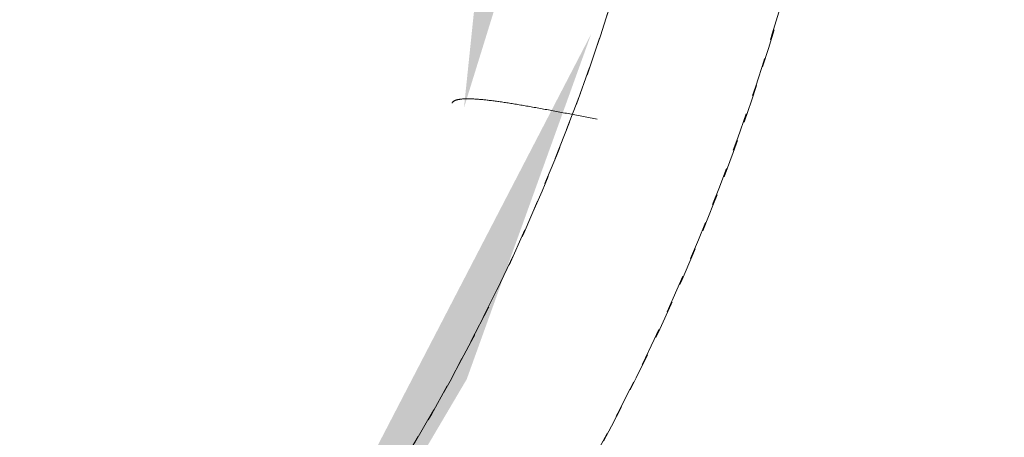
# Model space of a CAD drawing. Header units: millimetres. Extents: x 16156 to 91527, y 4646 to 113494.
# Tile 34 of 210: x 27291 to 27412, y 59505 to 59556. Entities that reach past the tile are written whole.
import ezdxf

# ---------------------------------------------------------------- set-up
doc = ezdxf.new("R2010")
doc.units = ezdxf.units.MM
doc.linetypes.add('ARC Demolished', pattern=[7.143750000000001, 4.7625, -2.38125])
for name, color, linetype, lineweight in [('A--AR9__AlgVoorz', 1, 'Continuous', 9), ('A--L74__VasteSanitaireVoorz', 1, 'ARC Demolished', 9), ('A--L82__LosseGebruikersInvent', 1, 'ARC Demolished', 9)]:
    doc.layers.add(name, color=color, linetype=linetype, lineweight=lineweight)
pattern_1 = [(45, (0, 0), (-212.1320343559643, 212.1320343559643), [])]
pattern_2 = [(225, (27120.057, 59634.444), (212.1320343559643, -212.1320343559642), [])]

# ---------------------------------------------------------------- blocks, each defined once
blk = doc.blocks.new('FP_179-AB-Begane grond - slooptekening')
at = {"layer": 'A--L74__VasteSanitaireVoorz', "color": 240, "linetype": 'Continuous'}
for p, q in [((-241.4210070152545, 90.39387395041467), (-241.6315473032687, 90.4333751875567)), ((-241.4210070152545, 90.39387395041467), (-241.6315473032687, 90.4333751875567)), ((-241.2105122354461, 90.3543254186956), (-241.4210070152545, 90.39387395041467)), ((-241.2105122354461, 90.3543254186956), (-241.4210070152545, 90.39387395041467)), ((-241.0000922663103, 90.31474058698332), (-241.2105122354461, 90.3543254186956)), ((-241.0000922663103, 90.31474058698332), (-241.2105122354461, 90.3543254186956)), ((-240.7897763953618, 90.27513046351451), (-241.0000922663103, 90.31474058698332)), ((-240.7897763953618, 90.27513046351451), (-241.0000922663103, 90.31474058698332)), ((-240.5795938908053, 90.2355060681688), (-240.7897763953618, 90.27513046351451)), ((-240.5795938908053, 90.2355060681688), (-240.7897763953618, 90.27513046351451)), ((-240.3695739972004, 90.19587843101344), (-240.5795938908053, 90.2355060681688)), ((-240.3695739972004, 90.19587843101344), (-240.5795938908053, 90.2355060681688)), ((-240.1597459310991, 90.15625859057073), (-240.3695739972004, 90.19587843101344)), ((-240.1597459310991, 90.15625859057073), (-240.3695739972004, 90.19587843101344)), ((-239.9501388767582, 90.11665759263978), (-240.1597459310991, 90.15625859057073)), ((-239.9501388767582, 90.11665759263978), (-240.1597459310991, 90.15625859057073)), ((-239.7407819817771, 90.07708648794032), (-239.9501388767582, 90.11665759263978)), ((-239.7407819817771, 90.07708648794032), (-239.9501388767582, 90.11665759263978)), ((-239.531704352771, 90.03755633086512), (-239.7407819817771, 90.07708648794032)), ((-239.531704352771, 90.03755633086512), (-239.7407819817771, 90.07708648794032)), ((-239.3229350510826, 89.99807817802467), (-239.531704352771, 90.03755633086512)), ((-239.3229350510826, 89.99807817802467), (-239.531704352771, 90.03755633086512)), ((-239.1145030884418, 89.95866308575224), (-239.3229350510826, 89.99807817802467)), ((-239.1145030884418, 89.95866308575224), (-239.3229350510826, 89.99807817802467)), ((-238.9064374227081, 89.91932210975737), (-239.1145030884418, 89.95866308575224)), ((-238.9064374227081, 89.91932210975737), (-239.1145030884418, 89.95866308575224)), ((-238.6987669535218, 89.88006630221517), (-238.9064374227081, 89.91932210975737)), ((-238.6987669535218, 89.88006630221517), (-238.9064374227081, 89.91932210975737)), ((-238.4915205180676, 89.84090671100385), (-238.6987669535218, 89.88006630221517)), ((-238.4915205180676, 89.84090671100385), (-238.6987669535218, 89.88006630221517)), ((-238.2847268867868, 89.80185437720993), (-238.4915205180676, 89.84090671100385)), ((-238.2847268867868, 89.80185437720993), (-238.4915205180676, 89.84090671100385)), ((-238.0784147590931, 89.76292033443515), (-238.2847268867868, 89.80185437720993)), ((-238.0784147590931, 89.76292033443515), (-238.2847268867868, 89.80185437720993)), ((-237.8726127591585, 89.72411560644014), (-238.0784147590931, 89.76292033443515)), ((-237.8726127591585, 89.72411560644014), (-238.0784147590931, 89.76292033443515)), ((-237.6673494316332, 89.68545120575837), (-237.8726127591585, 89.72411560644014)), ((-237.6673494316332, 89.68545120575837), (-237.8726127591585, 89.72411560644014)), ((-237.4626532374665, 89.64693813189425), (-237.6673494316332, 89.68545120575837)), ((-237.4626532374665, 89.64693813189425), (-237.6673494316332, 89.68545120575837)), ((-237.2585525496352, 89.60858736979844), (-237.4626532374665, 89.64693813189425)), ((-237.2585525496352, 89.60858736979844), (-237.4626532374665, 89.64693813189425)), ((-237.0550756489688, 89.57040988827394), (-237.2585525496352, 89.60858736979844)), ((-237.0550756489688, 89.57040988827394), (-237.2585525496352, 89.60858736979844)), ((-236.8522507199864, 89.53241663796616), (-237.0550756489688, 89.57040988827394)), ((-236.8522507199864, 89.53241663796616), (-237.0550756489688, 89.57040988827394)), ((-236.650105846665, 89.4946185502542), (-236.8522507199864, 89.53241663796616)), ((-236.650105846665, 89.4946185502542), (-236.8522507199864, 89.53241663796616)), ((-236.4486690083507, 89.45702653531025), (-236.650105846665, 89.4946185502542)), ((-236.4486690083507, 89.45702653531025), (-236.650105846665, 89.4946185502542)), ((-236.2479680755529, 89.41965148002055), (-236.4486690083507, 89.45702653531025)), ((-236.2479680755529, 89.41965148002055), (-236.4486690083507, 89.45702653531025)), ((-236.0480308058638, 89.38250424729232), (-236.2479680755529, 89.41965148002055)), ((-236.0480308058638, 89.38250424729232), (-236.2479680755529, 89.41965148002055)), ((-235.8488848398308, 89.34559567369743), (-236.0480308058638, 89.38250424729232)), ((-235.8488848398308, 89.34559567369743), (-236.0480308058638, 89.38250424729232)), ((-235.6505576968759, 89.30893656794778), (-235.8488848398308, 89.34559567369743)), ((-235.6505576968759, 89.30893656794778), (-235.8488848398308, 89.34559567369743)), ((-235.453076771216, 89.2725377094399), (-235.6505576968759, 89.30893656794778)), ((-235.453076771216, 89.2725377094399), (-235.6505576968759, 89.30893656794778)), ((-235.2564693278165, 89.23640984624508), (-235.453076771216, 89.2725377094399)), ((-235.2564693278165, 89.23640984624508), (-235.453076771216, 89.2725377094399)), ((-235.0607624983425, 89.20056369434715), (-235.2564693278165, 89.23640984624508)), ((-235.0607624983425, 89.20056369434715), (-235.2564693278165, 89.23640984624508)), ((-234.8659832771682, 89.16500993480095), (-235.0607624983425, 89.20056369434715)), ((-234.8659832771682, 89.16500993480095), (-235.0607624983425, 89.20056369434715)), ((-234.6721585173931, 89.12975921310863), (-234.8659832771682, 89.16500993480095)), ((-234.6721585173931, 89.12975921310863), (-234.8659832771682, 89.16500993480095)), ((-234.479314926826, 89.09482213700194), (-234.6721585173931, 89.12975921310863)), ((-234.479314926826, 89.09482213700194), (-234.6721585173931, 89.12975921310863)), ((-234.2874790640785, 89.06020927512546), (-234.479314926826, 89.09482213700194)), ((-234.2874790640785, 89.06020927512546), (-234.479314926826, 89.09482213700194)), ((-234.0966773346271, 89.025931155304), (-234.2874790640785, 89.06020927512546)), ((-234.0966773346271, 89.025931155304), (-234.2874790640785, 89.06020927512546)), ((-233.9069359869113, 88.99199826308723), (-234.0966773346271, 89.025931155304)), ((-233.9069359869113, 88.99199826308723), (-234.0966773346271, 89.025931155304)), ((-233.718281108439, 88.95842103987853), (-233.9069359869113, 88.99199826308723)), ((-233.718281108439, 88.95842103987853), (-233.9069359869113, 88.99199826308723)), ((-233.5307386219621, 88.92520988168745), (-233.718281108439, 88.95842103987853)), ((-233.5307386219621, 88.92520988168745), (-233.718281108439, 88.95842103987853)), ((-233.3443342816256, 88.89237513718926), (-233.5307386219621, 88.92520988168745)), ((-233.3443342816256, 88.89237513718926), (-233.5307386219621, 88.92520988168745)), ((-233.1590936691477, 88.85992710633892), (-233.3443342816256, 88.89237513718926)), ((-233.1590936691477, 88.85992710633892), (-233.3443342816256, 88.89237513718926)), ((-232.9750421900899, 88.82787603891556), (-233.1590936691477, 88.85992710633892)), ((-232.9750421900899, 88.82787603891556), (-233.1590936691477, 88.85992710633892)), ((-232.7922050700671, 88.79623213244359), (-232.9750421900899, 88.82787603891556)), ((-232.7922050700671, 88.79623213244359), (-232.9750421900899, 88.82787603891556)), ((-232.6106073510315, 88.76500553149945), (-232.7922050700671, 88.79623213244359)), ((-232.6106073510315, 88.76500553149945), (-232.7922050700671, 88.79623213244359)), ((-232.4302738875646, 88.73420632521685), (-232.6106073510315, 88.76500553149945)), ((-232.4302738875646, 88.73420632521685), (-232.6106073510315, 88.76500553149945)), ((-232.2512293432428, 88.7038445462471), (-232.4302738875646, 88.73420632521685)), ((-232.2512293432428, 88.7038445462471), (-232.4302738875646, 88.73420632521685)), ((-232.0734981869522, 88.67393016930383), (-232.2512293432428, 88.7038445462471)), ((-232.0734981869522, 88.67393016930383), (-232.2512293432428, 88.7038445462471)), ((-231.8971046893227, 88.64447310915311), (-232.0734981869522, 88.67393016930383)), ((-231.8971046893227, 88.64447310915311), (-232.0734981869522, 88.67393016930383)), ((-231.7220729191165, 88.6154832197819), (-231.8971046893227, 88.64447310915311)), ((-231.7220729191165, 88.6154832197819), (-231.8971046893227, 88.64447310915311)), ((-231.5484267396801, 88.5869702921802), (-231.7220729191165, 88.6154832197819)), ((-231.5484267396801, 88.5869702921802), (-231.7220729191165, 88.6154832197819)), ((-231.3761898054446, 88.55894405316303), (-231.5484267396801, 88.5869702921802)), ((-231.3761898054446, 88.55894405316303), (-231.5484267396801, 88.5869702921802)), ((-231.2053855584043, 88.531414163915), (-231.3761898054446, 88.55894405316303)), ((-231.2053855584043, 88.531414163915), (-231.3761898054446, 88.55894405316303)), ((-231.0360372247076, 88.5043902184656), (-231.2053855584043, 88.531414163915)), ((-231.0360372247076, 88.5043902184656), (-231.2053855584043, 88.531414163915)), ((-230.8681678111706, 88.47788174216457), (-231.0360372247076, 88.5043902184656)), ((-230.8681678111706, 88.47788174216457), (-231.0360372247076, 88.5043902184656)), ((-230.7018001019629, 88.45189818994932), (-230.8681678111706, 88.47788174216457)), ((-230.7018001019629, 88.45189818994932), (-230.8681678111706, 88.47788174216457)), ((-230.5369566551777, 88.42644894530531), (-230.7018001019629, 88.45189818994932)), ((-230.5369566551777, 88.42644894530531), (-230.7018001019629, 88.45189818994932)), ((-230.3736597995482, 88.40154331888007), (-230.5369566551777, 88.42644894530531)), ((-230.3736597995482, 88.40154331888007), (-230.5369566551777, 88.42644894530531)), ((-230.2119316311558, 88.37719054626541), (-230.3736597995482, 88.40154331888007)), ((-230.2119316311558, 88.37719054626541), (-230.3736597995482, 88.40154331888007)), ((-230.0517940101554, 88.35339978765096), (-230.2119316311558, 88.37719054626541)), ((-230.0517940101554, 88.35339978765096), (-230.2119316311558, 88.37719054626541)), ((-229.8932685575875, 88.33018012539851), (-230.0517940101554, 88.35339978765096)), ((-229.8932685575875, 88.33018012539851), (-230.0517940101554, 88.35339978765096)), ((-229.7363766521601, 88.30754056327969), (-229.8932685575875, 88.33018012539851)), ((-229.7363766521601, 88.30754056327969), (-229.8932685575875, 88.33018012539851)), ((-229.5811394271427, 88.28549002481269), (-229.7363766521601, 88.30754056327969)), ((-229.5811394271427, 88.28549002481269), (-229.7363766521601, 88.30754056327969)), ((-229.4275777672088, 88.26403735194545), (-229.5811394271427, 88.28549002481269)), ((-229.4275777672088, 88.26403735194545), (-229.5811394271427, 88.28549002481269)), ((-229.2757123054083, 88.24319130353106), (-229.4275777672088, 88.26403735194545)), ((-229.2757123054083, 88.24319130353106), (-229.4275777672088, 88.26403735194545)), ((-229.1255634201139, 88.22296055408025), (-229.2757123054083, 88.24319130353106)), ((-229.1255634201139, 88.22296055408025), (-229.2757123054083, 88.24319130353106)), ((-228.9771512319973, 88.20335369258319), (-229.1255634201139, 88.22296055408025)), ((-228.9771512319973, 88.20335369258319), (-229.1255634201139, 88.22296055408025)), ((-228.8304956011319, 88.18437922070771), (-228.9771512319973, 88.20335369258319)), ((-228.8304956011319, 88.18437922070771), (-228.9771512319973, 88.20335369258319)), ((-224.0917673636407, 88.20047630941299), (-224.1317663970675, 88.17926694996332)), ((-224.0917673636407, 88.20047630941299), (-224.1317663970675, 88.17926694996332)), ((-224.0541363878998, 88.22260906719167), (-224.0917673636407, 88.20047630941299)), ((-224.0541363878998, 88.22260906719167), (-224.0917673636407, 88.20047630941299)), ((-224.0188767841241, 88.24566770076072), (-224.0541363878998, 88.22260906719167)), ((-224.0188767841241, 88.24566770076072), (-224.0541363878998, 88.22260906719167)), ((-223.9859915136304, 88.26965455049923), (-224.0188767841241, 88.24566770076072)), ((-223.9859915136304, 88.26965455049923), (-224.0188767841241, 88.24566770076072)), ((-223.9554831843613, 88.29457181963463), (-223.9859915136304, 88.26965455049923)), ((-223.9554831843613, 88.29457181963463), (-223.9859915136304, 88.26965455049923)), ((-223.9273540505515, 88.32042157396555), (-223.9554831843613, 88.29457181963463)), ((-223.9273540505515, 88.32042157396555), (-223.9554831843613, 88.29457181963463)), ((-223.9016060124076, 88.34720574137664), (-223.9273540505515, 88.32042157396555)), ((-223.9016060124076, 88.34720574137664), (-223.9273540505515, 88.32042157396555)), ((-223.8782406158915, 88.3749261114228), (-223.9016060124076, 88.34720574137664)), ((-223.8782406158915, 88.3749261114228), (-223.9016060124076, 88.34720574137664)), ((-223.8572590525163, 88.40358433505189), (-223.8782406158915, 88.3749261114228)), ((-223.8572590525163, 88.40358433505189), (-223.8782406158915, 88.3749261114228)), ((-223.8386621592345, 88.4331819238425), (-223.8572590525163, 88.40358433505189)), ((-223.8386621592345, 88.4331819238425), (-223.8572590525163, 88.40358433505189)), ((-223.8224504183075, 88.46372025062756), (-223.8386621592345, 88.4331819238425)), ((-223.8224504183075, 88.46372025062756), (-223.8386621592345, 88.4331819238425)), ((-228.6856161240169, 88.16604555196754), (-228.8304956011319, 88.18437922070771)), ((-228.6856161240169, 88.16604555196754), (-228.8304956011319, 88.18437922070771)), ((-228.5425321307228, 88.14836100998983), (-228.6856161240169, 88.16604555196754)), ((-228.5425321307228, 88.14836100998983), (-228.6856161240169, 88.16604555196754)), ((-228.4012626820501, 88.13133382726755), (-228.5425321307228, 88.14836100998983)), ((-228.4012626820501, 88.13133382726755), (-228.5425321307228, 88.14836100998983)), ((-228.2618265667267, 88.11497214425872), (-228.4012626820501, 88.13133382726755)), ((-228.2618265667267, 88.11497214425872), (-228.4012626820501, 88.13133382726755)), ((-228.1242422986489, 88.09928400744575), (-228.2618265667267, 88.11497214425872)), ((-228.1242422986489, 88.09928400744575), (-228.2618265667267, 88.11497214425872)), ((-227.9885281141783, 88.08427736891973), (-228.1242422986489, 88.09928400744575)), ((-227.9885281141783, 88.08427736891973), (-228.1242422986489, 88.09928400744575)), ((-227.8547019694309, 88.06996008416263), (-227.9885281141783, 88.08427736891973)), ((-227.8547019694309, 88.06996008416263), (-227.9885281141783, 88.08427736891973)), ((-227.722781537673, 88.05633991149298), (-227.8547019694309, 88.06996008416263)), ((-227.722781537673, 88.05633991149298), (-227.8547019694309, 88.06996008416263)), ((-227.5927842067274, 88.04342451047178), (-227.722781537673, 88.05633991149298)), ((-227.5927842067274, 88.04342451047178), (-227.722781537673, 88.05633991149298)), ((-227.4647270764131, 88.031221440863), (-227.5927842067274, 88.04342451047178)), ((-227.4647270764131, 88.031221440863), (-227.5927842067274, 88.04342451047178)), ((-227.3386269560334, 88.01973816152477), (-227.4647270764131, 88.031221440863)), ((-227.3386269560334, 88.01973816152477), (-227.4647270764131, 88.031221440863)), ((-227.2145003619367, 88.00898202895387), (-227.3386269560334, 88.01973816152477)), ((-227.2145003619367, 88.00898202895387), (-227.3386269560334, 88.01973816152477)), ((-227.0923635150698, 87.99896029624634), (-227.2145003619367, 88.00898202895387)), ((-227.0923635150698, 87.99896029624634), (-227.2145003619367, 88.00898202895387)), ((-226.9722323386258, 87.98968011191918), (-227.0923635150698, 87.99896029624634)), ((-226.9722323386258, 87.98968011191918), (-227.0923635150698, 87.99896029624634)), ((-226.854122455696, 87.98114851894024), (-226.9722323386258, 87.98968011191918)), ((-226.854122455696, 87.98114851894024), (-226.9722323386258, 87.98968011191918)), ((-226.7380491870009, 87.97337245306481), (-226.854122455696, 87.98114851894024)), ((-226.7380491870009, 87.97337245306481), (-226.854122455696, 87.98114851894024)), ((-226.624027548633, 87.96635874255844), (-226.7380491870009, 87.97337245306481)), ((-226.624027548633, 87.96635874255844), (-226.7380491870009, 87.97337245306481)), ((-226.5120722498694, 87.96011410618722), (-226.624027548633, 87.96635874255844)), ((-226.5120722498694, 87.96011410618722), (-226.624027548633, 87.96635874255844)), ((-226.4021976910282, 87.95464515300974), (-226.5120722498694, 87.96011410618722)), ((-226.4021976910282, 87.95464515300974), (-226.5120722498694, 87.96011410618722)), ((-226.2944179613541, 87.949958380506), (-226.4021976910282, 87.95464515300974)), ((-226.2944179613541, 87.949958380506), (-226.4021976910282, 87.95464515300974)), ((-226.1887468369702, 87.94606017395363), (-226.2944179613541, 87.949958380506)), ((-226.1887468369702, 87.94606017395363), (-226.2944179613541, 87.949958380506)), ((-226.0851977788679, 87.94295680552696), (-226.1887468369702, 87.94606017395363)), ((-226.0851977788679, 87.94295680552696), (-226.1887468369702, 87.94606017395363)), ((-225.9837839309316, 87.94065443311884), (-226.0851977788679, 87.94295680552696)), ((-225.9837839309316, 87.94065443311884), (-226.0851977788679, 87.94295680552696)), ((-225.8845181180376, 87.93915909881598), (-225.9837839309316, 87.94065443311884)), ((-225.8845181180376, 87.93915909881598), (-225.9837839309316, 87.94065443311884)), ((-225.7874128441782, 87.93847672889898), (-225.8845181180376, 87.93915909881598)), ((-225.7874128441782, 87.93847672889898), (-225.8845181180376, 87.93915909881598)), ((-225.692480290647, 87.93861313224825), (-225.7874128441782, 87.93847672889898)), ((-225.692480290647, 87.93861313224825), (-225.7874128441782, 87.93847672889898)), ((-225.5997323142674, 87.9395739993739), (-225.692480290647, 87.93861313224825)), ((-225.5997323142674, 87.9395739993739), (-225.692480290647, 87.93861313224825)), ((-225.5091804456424, 87.9413649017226), (-225.5997323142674, 87.9395739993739)), ((-225.5091804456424, 87.9413649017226), (-225.5997323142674, 87.9395739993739)), ((-225.420835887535, 87.94399129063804), (-225.5091804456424, 87.9413649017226)), ((-225.420835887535, 87.94399129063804), (-225.5091804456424, 87.9413649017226)), ((-225.3347095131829, 87.94745849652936), (-225.420835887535, 87.94399129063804)), ((-225.3347095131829, 87.94745849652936), (-225.420835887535, 87.94399129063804)), ((-225.2508118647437, 87.95177172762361), (-225.3347095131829, 87.94745849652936)), ((-225.2508118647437, 87.95177172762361), (-225.3347095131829, 87.94745849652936)), ((-225.1691531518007, 87.95693606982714), (-225.2508118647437, 87.95177172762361)), ((-225.1691531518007, 87.95693606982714), (-225.2508118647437, 87.95177172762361)), ((-225.0897432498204, 87.9629564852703), (-225.1691531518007, 87.95693606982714)), ((-225.0897432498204, 87.9629564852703), (-225.1691531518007, 87.95693606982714)), ((-225.0125916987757, 87.96983781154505), (-225.0897432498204, 87.9629564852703)), ((-225.0125916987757, 87.96983781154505), (-225.0897432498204, 87.9629564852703)), ((-224.9377077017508, 87.97758476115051), (-225.0125916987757, 87.96983781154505)), ((-224.9377077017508, 87.97758476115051), (-225.0125916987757, 87.96983781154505)), ((-224.8651001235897, 87.98620192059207), (-224.9377077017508, 87.97758476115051)), ((-224.8651001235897, 87.98620192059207), (-224.9377077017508, 87.97758476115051)), ((-224.7947774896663, 87.99569374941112), (-224.8651001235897, 87.98620192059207)), ((-224.7947774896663, 87.99569374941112), (-224.8651001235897, 87.98620192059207)), ((-224.726747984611, 88.00606457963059), (-224.7947774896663, 87.99569374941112)), ((-224.726747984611, 88.00606457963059), (-224.7947774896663, 87.99569374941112)), ((-224.6610194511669, 88.01731861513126), (-224.726747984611, 88.00606457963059)), ((-224.6610194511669, 88.01731861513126), (-224.726747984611, 88.00606457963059)), ((-224.5975993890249, 88.0294599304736), (-224.6610194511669, 88.01731861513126)), ((-224.5975993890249, 88.0294599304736), (-224.6610194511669, 88.01731861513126)), ((-224.5364949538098, 88.04249247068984), (-224.5975993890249, 88.0294599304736)), ((-224.5364949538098, 88.04249247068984), (-224.5975993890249, 88.0294599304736)), ((-224.477712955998, 88.05642005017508), (-224.5364949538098, 88.04249247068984)), ((-224.477712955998, 88.05642005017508), (-224.5364949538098, 88.04249247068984)), ((-224.4212598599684, 88.07124635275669), (-224.477712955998, 88.05642005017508)), ((-224.4212598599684, 88.07124635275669), (-224.477712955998, 88.05642005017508)), ((-224.36714178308, 88.08697493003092), (-224.4212598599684, 88.07124635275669)), ((-224.36714178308, 88.08697493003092), (-224.4212598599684, 88.07124635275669)), ((-224.315364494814, 88.103609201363), (-224.36714178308, 88.08697493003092)), ((-224.315364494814, 88.103609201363), (-224.36714178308, 88.08697493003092)), ((-224.2659334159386, 88.12115245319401), (-224.315364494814, 88.103609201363)), ((-224.2659334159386, 88.12115245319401), (-224.315364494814, 88.103609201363)), ((-224.2188536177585, 88.13960783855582), (-224.2659334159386, 88.12115245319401)), ((-224.2188536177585, 88.13960783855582), (-224.2659334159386, 88.12115245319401)), ((-224.174129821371, 88.15897837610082), (-224.2188536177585, 88.13960783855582)), ((-224.174129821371, 88.15897837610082), (-224.2188536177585, 88.13960783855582)), ((-224.1317663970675, 88.17926694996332), (-224.174129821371, 88.15897837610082)), ((-224.1317663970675, 88.17926694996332), (-224.174129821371, 88.15897837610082))]:
    blk.add_line(p, q, dxfattribs=at)
at = {"layer": 'A--L74__VasteSanitaireVoorz', "flags": 128}
blk.add_lwpolyline([(-255.0000000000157, -6.930349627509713e-11), (-254.7960271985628, 10.19728021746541), (-254.1844351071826, 20.37824696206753), (-253.166202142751, 30.52661285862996), (-251.7429572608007, 40.62614268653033), (-249.9169773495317, 50.66067935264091), (-247.6911835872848, 60.61416973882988), (-245.0691367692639, 70.47069038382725), (-242.0550316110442, 80.21447295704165), (-238.6536900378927, 89.82992948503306), (-234.8705534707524, 99.30167728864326), (-230.7116741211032, 108.6145635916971), (-226.1837053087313, 117.7536897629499), (-221.293890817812, 126.7044351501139), (-216.0500533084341, 135.4524804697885), (-210.4605818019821, 143.9838307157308), (-204.5344182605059, 152.2848375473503), (-198.2810432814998, 160.3422211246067), (-191.710460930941, 168.1430913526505), (-184.8331827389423, 175.6749685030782), (-177.6602108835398, 182.9258031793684), (-170.2030205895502, 189.883995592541), (-162.4735417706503, 196.5384141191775), (-154.4841399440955, 202.8784131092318), (-146.247596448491, 208.8938499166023), (-137.7770879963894, 214.5751011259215), (-129.0861655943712, 219.9130779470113), (-120.188732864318, 224.8992407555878), (-111.0990238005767, 229.5256127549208), (-101.8315799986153, 233.7847927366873), (-92.40122739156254, 237.6699669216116), (-82.82305253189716, 241.174919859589), (-73.11237845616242, 244.2940443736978), (-63.28474017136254, 247.0223505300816), (-53.35585980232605, 249.3554736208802), (-43.34162143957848, 251.2896811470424), (-33.2580457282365, 252.8218787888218), (-23.12126423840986, 253.9496153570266), (-12.94749365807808, 254.6710867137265), (-2.753009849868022, 254.9851386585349), (7.445878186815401, 254.8912687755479), (17.63285440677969, 254.3896272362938), (27.79162182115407, 253.4810165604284), (37.90592856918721, 252.1668903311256), (47.95959391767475, 250.4493508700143), (57.93653414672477, 248.3311458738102), (67.82078828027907, 245.8156640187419), (77.59654362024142, 242.9069295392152), (87.24816104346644, 239.6095957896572), (96.7602000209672, 235.9289378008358), (106.1174433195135, 231.8708438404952), (115.3049213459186, 227.4418059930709), (124.3079360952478, 222.6489097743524), (133.1120846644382, 217.4998227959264), (141.7032822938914, 212.0027824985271), (150.0677849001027, 206.1665829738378), (158.1922110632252, 200.0005608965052), (166.0635634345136, 193.5145805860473), (173.6692495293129, 186.7190182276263), (180.997101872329, 179.6247452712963), (188.0353974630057, 172.2431110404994), (194.7728765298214, 164.5859245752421), (201.19876054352, 156.6654357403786), (207.3027694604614, 148.4943156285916), (213.0751381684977, 140.0856362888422), (218.5066321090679, 131.4528498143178), (223.5885620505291, 122.6097668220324), (228.312797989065, 113.5705343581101), (232.6717821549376, 104.3496132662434), (236.6585411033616, 94.96175505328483), (240.2666968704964, 85.42197828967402), (243.4904771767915, 75.74554458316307), (246.3247246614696, 65.94793416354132), (248.7649051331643, 56.04482111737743), (250.807114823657, 46.05204831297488), (252.4480866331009, 35.98560205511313), (253.6851953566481, 25.86158651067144), (254.5164618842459, 15.69619794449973), (254.9405563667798, 5.505698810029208), (254.9999999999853, -6.930349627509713e-11)], dxfattribs=at)
blk = doc.blocks.new('FP_181-AB-Begane grond - slooptekening')
at = {"layer": 'A--L74__VasteSanitaireVoorz', "flags": 128}
blk.add_lwpolyline([(254.9999999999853, -6.930349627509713e-11), (254.7960271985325, 10.19728021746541), (254.1844351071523, 20.37824696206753), (253.1662021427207, 30.52661285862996), (251.7429572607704, 40.62614268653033), (249.9169773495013, 50.66067935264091), (247.6911835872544, 60.61416973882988), (245.0691367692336, 70.47069038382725), (242.0550316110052, 80.21447295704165), (238.6536900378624, 89.82992948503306), (234.870553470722, 99.30167728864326), (230.7116741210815, 108.6145635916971), (226.1837053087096, 117.7536897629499), (221.2938908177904, 126.7044351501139), (216.0500533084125, 135.4524804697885), (210.4605818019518, 143.9838307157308), (204.5344182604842, 152.2848375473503), (198.2810432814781, 160.3422211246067), (191.7104609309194, 168.1430913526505), (184.8331827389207, 175.6749685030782), (177.6602108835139, 182.9258031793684), (170.2030205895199, 189.883995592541), (162.4735417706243, 196.5384141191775), (154.4841399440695, 202.8784131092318), (146.247596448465, 208.8938499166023), (137.7770879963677, 214.5751011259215), (129.0861655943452, 219.9130779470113), (120.188732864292, 224.8992407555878), (111.0990238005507, 229.5256127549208), (101.8315799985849, 233.7847927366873), (92.40122739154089, 237.6699669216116), (82.8230525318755, 241.174919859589), (73.11237845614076, 244.2940443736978), (63.28474017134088, 247.0223505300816), (53.35585980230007, 249.3554736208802), (43.34162143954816, 251.2896811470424), (33.25804572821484, 252.8218787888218), (23.12126423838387, 253.9496153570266), (12.94749365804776, 254.6710867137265), (2.753009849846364, 254.9851386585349), (-7.44587818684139, 254.8912687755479), (-17.63285440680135, 254.3896272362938), (-27.79162182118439, 253.4810165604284), (-37.9059285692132, 252.1668903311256), (-47.95959391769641, 250.4493508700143), (-57.93653414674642, 248.3311458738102), (-67.82078828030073, 245.8156640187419), (-77.59654362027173, 242.9069295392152), (-87.24816104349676, 239.6095957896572), (-96.7602000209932, 235.9289378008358), (-106.1174433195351, 231.8708438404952), (-115.3049213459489, 227.4418059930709), (-124.3079360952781, 222.6489097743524), (-133.1120846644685, 217.4998227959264), (-141.7032822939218, 212.0027824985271), (-150.0677849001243, 206.1665829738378), (-158.1922110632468, 200.0005608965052), (-166.0635634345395, 193.5145805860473), (-173.6692495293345, 186.7190182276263), (-180.9971018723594, 179.6247452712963), (-188.0353974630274, 172.2431110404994), (-194.7728765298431, 164.5859245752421), (-201.1987605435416, 156.6654357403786), (-207.3027694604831, 148.4943156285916), (-213.0751381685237, 140.0856362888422), (-218.5066321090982, 131.4528498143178), (-223.5885620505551, 122.6097668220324), (-228.3127979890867, 113.5705343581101), (-232.6717821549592, 104.3496132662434), (-236.6585411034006, 94.96175505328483), (-240.2666968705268, 85.42197828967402), (-243.4904771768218, 75.74554458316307), (-246.3247246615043, 65.94793416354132), (-248.7649051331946, 56.04482111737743), (-250.8071148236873, 46.05204831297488), (-252.4480866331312, 35.98560205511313), (-253.6851953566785, 25.86158651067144), (-254.5164618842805, 15.69619794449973), (-254.9405563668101, 5.505698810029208), (-255.0000000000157, -6.930349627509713e-11)], dxfattribs=at)
blk = doc.blocks.new('74_PF_Sink Kitchen Round - Sink Kitchen Round-V178-AB-Begane grond - slooptekening')
at = {"layer": 'A--L74__VasteSanitaireVoorz'}
h = blk.add_hatch(dxfattribs=at)
h.set_pattern_fill('FP_31', color=256, style=0, pattern_type=2)
h.set_pattern_definition(pattern_2)
h.paths.add_polyline_path([(-10.0761178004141, 273.4935212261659), (-53.64983855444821, 268.1999039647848), (-105.2379439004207, 252.5209788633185), (-167.2193265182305, 216.5646314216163), (-202.5902397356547, 183.7303983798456), (-237.1553786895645, 136.2218772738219), (-254.0668714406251, 103.1061985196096), (-272.9008173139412, 19.972389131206), (-268.9905902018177, -6.930349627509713e-11), (-257.5176530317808, 4.589224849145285), (-243.5746224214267, 80.6862327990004), (-222.4796734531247, 127.8271999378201), (-183.7303983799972, 179.4094501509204), (-145.1131245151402, 211.7276839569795), (-101.9626786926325, 235.4723451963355), (-44.20150935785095, 252.9236265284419), (9.518136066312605, 256.5866490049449), (55.79849064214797, 250.4586120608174), (105.2379439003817, 234.0141031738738), (157.0530436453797, 203.0528249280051), (194.4543648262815, 167.4992788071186), (224.9936053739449, 123.4729421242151), (247.3545884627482, 69.05269354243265), (254.0668714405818, 37.42121855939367), (257.999999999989, -6.930349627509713e-11), (274.9999999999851, -6.930349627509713e-11), (263.8064423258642, 73.1308815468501), (233.7655936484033, 142.0931571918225), (210.1012842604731, 175.3885383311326), (169.7789321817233, 214.7049690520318), (105.2379439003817, 252.5209788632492), (50.43902051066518, 268.8823844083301), (1.299440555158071e-11, 273.4935212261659)])
h = blk.add_hatch(dxfattribs=at)
h.set_pattern_fill('FP_31', color=256, style=0, pattern_type=2)
h.set_pattern_definition(pattern_2)
h.paths.add_polyline_path([(-10.0761178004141, 273.4935212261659), (-53.64983855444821, 268.1999039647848), (-105.2379439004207, 252.5209788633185), (-167.2193265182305, 216.5646314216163), (-202.5902397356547, 183.7303983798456), (-237.1553786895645, 136.2218772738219), (-254.0668714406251, 103.1061985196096), (-272.9008173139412, 19.972389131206), (-268.9905902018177, -6.930349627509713e-11), (-257.5176530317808, 4.589224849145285), (-243.5746224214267, 80.6862327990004), (-222.4796734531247, 127.8271999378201), (-183.7303983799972, 179.4094501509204), (-145.1131245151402, 211.7276839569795), (-101.9626786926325, 235.4723451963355), (-44.20150935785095, 252.9236265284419), (9.518136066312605, 256.5866490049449), (55.79849064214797, 250.4586120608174), (105.2379439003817, 234.0141031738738), (157.0530436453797, 203.0528249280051), (194.4543648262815, 167.4992788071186), (224.9936053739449, 123.4729421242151), (247.3545884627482, 69.05269354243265), (254.0668714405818, 37.42121855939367), (257.999999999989, -6.930349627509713e-11), (274.9999999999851, -6.930349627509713e-11), (263.8064423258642, 73.1308815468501), (233.7655936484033, 142.0931571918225), (210.1012842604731, 175.3885383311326), (169.7789321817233, 214.7049690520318), (105.2379439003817, 252.5209788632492), (50.43902051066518, 268.8823844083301), (1.299440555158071e-11, 273.4935212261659)])
h = blk.add_hatch(dxfattribs=at)
h.set_pattern_fill('FP_31', color=256, style=0, pattern_type=2)
h.set_pattern_definition(pattern_2)
h.paths.add_polyline_path([(-52.29241947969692, 229.108059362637), (-131.4212216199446, 193.2176546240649), (-170.3728437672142, 159.8776580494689), (-193.1643331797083, 131.5060822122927), (-220.1993463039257, 77.75205867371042), (-230.6782730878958, 38.35638722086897), (-229.1080593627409, -6.930349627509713e-11), (234.9999999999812, -6.930349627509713e-11), (220.1993462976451, 77.75205869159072), (193.1643331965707, 131.5060821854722), (166.7476431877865, 163.5028586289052), (125.2352457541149, 197.1045608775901), (77.48793376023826, 220.2917676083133), (48.20729426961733, 224.2411239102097), (-1.299440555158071e-11, 174.9999999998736), (-17.32050807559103, 184.9999999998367), (-19.31851652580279, 189.8236190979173), (-50.23843188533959, 226.6609801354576)])
h.paths.add_polyline_path([(1.299440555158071e-11, 234.9999999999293), (-42.57875965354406, 225.2523196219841), (-10.00000000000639, 212.3205080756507), (-2.597915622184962, 229.108059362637)])
h.paths.add_polyline_path([(1.299440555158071e-11, 234.9999999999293), (17.320508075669, 215.2263102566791), (41.86145655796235, 230.2833466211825), (19.31851652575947, 232.8233259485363)])
h = blk.add_hatch(dxfattribs=at)
h.set_pattern_fill('FP_31', color=256, style=0, pattern_type=2)
h.set_pattern_definition(pattern_2)
h.paths.add_polyline_path([(-52.29241947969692, 229.108059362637), (-131.4212216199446, 193.2176546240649), (-170.3728437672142, 159.8776580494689), (-193.1643331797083, 131.5060822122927), (-220.1993463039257, 77.75205867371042), (-230.6782730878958, 38.35638722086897), (-229.1080593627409, -6.930349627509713e-11), (234.9999999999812, -6.930349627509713e-11), (220.1993462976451, 77.75205869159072), (193.1643331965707, 131.5060821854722), (166.7476431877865, 163.5028586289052), (125.2352457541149, 197.1045608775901), (77.48793376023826, 220.2917676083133), (48.20729426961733, 224.2411239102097), (-1.299440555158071e-11, 174.9999999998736), (-17.32050807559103, 184.9999999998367), (-19.31851652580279, 189.8236190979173), (-50.23843188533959, 226.6609801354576)])
h.paths.add_polyline_path([(1.299440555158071e-11, 234.9999999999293), (-42.57875965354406, 225.2523196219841), (-10.00000000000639, 212.3205080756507), (-2.597915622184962, 229.108059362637)])
h.paths.add_polyline_path([(1.299440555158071e-11, 234.9999999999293), (17.320508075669, 215.2263102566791), (41.86145655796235, 230.2833466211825), (19.31851652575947, 232.8233259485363)])
blk.add_arc((6.260325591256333e-12, -8.429546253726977e-12), 275.0000000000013, 4.198332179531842e-13, 180.0000000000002, dxfattribs=at)
for name in ['FP_179-AB-Begane grond - slooptekening', 'FP_181-AB-Begane grond - slooptekening']:
    blk.add_blockref(name, (0, 0), dxfattribs=at)

msp = doc.modelspace()

# ---------------------------------------------------------------- hatches: boundary and pattern name
at = {"layer": 'A--AR9__AlgVoorz'}
h = msp.add_hatch(color=7, dxfattribs=at)
h.paths.add_polyline_path([(30511.72316069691, 71909.44403657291), (30530.72935935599, 71656.0696679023), (30536.88370413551, 71656.0696679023), (30553.78740609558, 71651.54033461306), (30561.63244147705, 71663.00633175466), (30563.80675236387, 71668.44403657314), (30571.30441206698, 71674.87634872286), (30544.72873951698, 71685.34773853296), (30531.66991989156, 71680.81840524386), (30516.91414961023, 71849.94599451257)])
h.paths.add_polyline_path([(32454.2580728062, 59236.44430525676), (32464.2580728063, 59236.44430525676), (32464.2580728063, 59341.44430525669), (32474.2580728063, 59341.44430525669), (32474.2580728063, 64641.44430525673), (35124.25807280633, 64641.44430525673), (35124.25807280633, 64591.44430525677), (35924.25807280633, 64591.44430525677), (35924.25807280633, 64641.44430525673), (37524.25807280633, 64641.44430525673), (37524.25807280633, 64591.44430525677), (38324.25807280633, 64591.44430525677), (38324.25807280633, 64641.44430525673), (42764.25807280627, 64641.44430525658), (42770.94324950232, 64552.44430525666), (44744.24055380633, 64552.44430525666), (44744.24055380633, 64641.44430525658), (48798.25807280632, 64641.44430525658), (48800.75807280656, 66103.44430525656), (35035.69415242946, 66103.44430525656), (35035.69415242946, 66090.94430525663), (32470.07101639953, 66090.94430525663), (32470.07101639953, 66383.44430525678), (32309.24807280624, 66383.44430525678), (32309.24807280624, 70583.44430525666), (32470.07101639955, 70583.44430525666), (32470.07101639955, 72383.44430525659), (32409.24807280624, 72383.44430525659), (32409.24807280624, 76191.4443052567), (30474.2580728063, 76191.4443052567), (30474.2580728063, 71910.44403657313), (30737.68939065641, 71902.5210208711), (30785.2269261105, 71890.98559015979), (30818.28535545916, 71869.66337853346), (30833.0705099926, 71838.59311981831), (30842.94165094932, 71758.1991282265), (30839.24349976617, 71534.55675289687), (30820.81625613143, 71471.27326402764), (30801.71261731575, 71453.24120964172), (30770.98306420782, 71440.34539769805), (30680.21091084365, 71429.84340479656), (30583.95993673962, 71427.4445739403), (30474.2580728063, 71426.44457394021), (30474.2580728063, 64638.44430525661), (30430.5080728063, 64638.44430525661), (30422.76012387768, 63728.44430525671), (30406.75807280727, 63728.44430525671), (30406.75807280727, 63748.44430525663), (30356.75807280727, 63763.44430525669), (30351.7580728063, 64323.35996974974), (25792.25807280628, 64323.35996974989), (25792.25807280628, 64258.44430525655), (25697.25807280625, 64258.44430525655), (25697.25807280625, 63358.44430525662), (25792.25807280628, 63358.44430525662), (25792.25807280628, 62398.4443052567), (30226.7580728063, 62398.4443052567), (30226.7580728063, 63748.44430525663), (30396.7580728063, 63748.44430525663), (30396.7580728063, 63658.44430525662), (30474.2580728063, 63658.44430525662), (30474.25807280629, 60645.44430525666), (30424.2580728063, 60645.44430525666), (30425.00631599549, 59845.44430525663), (30474.25807280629, 59845.44430525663), (30472.33227575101, 59631.44430525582), (30464.2580728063, 59631.44430525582), (30464.25807280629, 59341.44430525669), (30474.25807280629, 59341.44430525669), (30475.85334504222, 59236.44430525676), (32179.25807280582, 59236.44430525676)])
h.paths.add_polyline_path([(26865.98969200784, 59341.44430525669), (30374.25807280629, 59341.44430525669), (30374.25807280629, 63658.44430525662), (30351.7580728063, 63658.44430525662), (30346.7580728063, 62298.44430525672), (25697.25807280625, 62298.44430525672), (25697.25807280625, 59341.44430525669), (26850.34061133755, 59341.44430525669)])
h.paths.add_polyline_path([(32574.2580728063, 59341.44430525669), (34248.2580728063, 59341.44430525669), (34248.25807280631, 64491.44430525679), (36074.25807280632, 64491.44430525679), (36074.25807280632, 64541.44430525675), (32574.25807280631, 64541.44430525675), (32574.2580728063, 59388.09430525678)])
h.paths.add_polyline_path([(27756.88533200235, 59359.44430525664), (26450.80716968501, 59364.72835314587), (26450.80716968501, 59959.44430525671), (28550.80716968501, 59959.44430525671), (28550.80716968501, 59359.44430525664), (27805.19817214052, 59359.44430525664)])
h.paths.add_polyline_path([(27245.98393264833, 59415.46796744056), (27327.76259303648, 59481.66249117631), (27345.679733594, 59512.06180130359), (27360.9704362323, 59554.49502166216), (27330.40098198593, 59495.52906810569), (27303.78696182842, 59458.28445090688), (27278.08916906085, 59436.27768576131), (27257.55656344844, 59421.58971693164), (27247.8899025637, 59416.47619716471)])
h.paths.add_polyline_path([(26939.07519363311, 59458.386167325), (26916.7207951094, 59482.79571016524), (26937.57142451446, 59460.37673236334)])
h.paths.add_polyline_path([(27130.13268124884, 59377.85765625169), (27180.065450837, 59384.88064065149), (27200.40098198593, 59396.94379761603), (27266.57666688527, 59431.86210813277), (27308.48056042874, 59474.35996015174), (27284.2039479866, 59453.58644088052), (27186.46520647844, 59394.51628638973), (27148.80189084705, 59389.53574294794), (27066.86856427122, 59389.1897245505), (26973.53646001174, 59438.80786173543), (26994.79148575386, 59415.46293024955), (26980.04384645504, 59422.71662129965), (26950.21619737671, 59445.81746917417), (26886.61316205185, 59529.50625134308), (26926.40597274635, 59466.05234484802), (26974.9434389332, 59422.71662129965), (27020.92041736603, 59397.71350666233), (27073.28531468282, 59382.06689370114), (27128.17911087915, 59377.85765625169)])
h.paths.add_polyline_path([(27829.16286264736, 59415.46796744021), (27910.94152303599, 59481.66249117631), (27928.85866359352, 59512.06180130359), (27944.14936623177, 59554.4950216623), (27913.5799119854, 59495.52906810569), (27886.9658918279, 59458.28445090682), (27863.06277683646, 59438.39721106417), (27840.73549344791, 59421.58971693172), (27830.62819511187, 59416.24310650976)])
h.paths.add_polyline_path([(27522.25412363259, 59458.386167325), (27499.89972510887, 59482.79571016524), (27520.75035451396, 59460.37673236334)])
h.paths.add_polyline_path([(27727.27631015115, 59377.85765625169), (27763.24438083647, 59384.88064065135), (27783.57991198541, 59396.9437976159), (27849.75559688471, 59431.86210813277), (27891.65949042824, 59474.35996015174), (27869.98313662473, 59455.39137688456), (27769.64413647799, 59394.51628638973), (27731.98082084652, 59389.53574294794), (27650.04749427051, 59389.1897245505), (27556.71539001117, 59438.80786173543), (27577.97041575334, 59415.46293024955), (27563.22277645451, 59422.71662129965), (27533.39512737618, 59445.81746917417), (27469.7920920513, 59529.50625134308), (27509.58490274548, 59466.05234484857), (27558.12236893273, 59422.71662129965), (27601.2728147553, 59398.97196006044), (27655.8540734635, 59382.19658959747), (27711.35804087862, 59377.85765625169)])
h.paths.add_polyline_path([(26994.79148575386, 59424.68364154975), (26989.27334269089, 59435.83264101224), (26994.12919402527, 59425.25353165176)])
h.paths.add_polyline_path([(27577.97041575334, 59424.68364154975), (27572.45227269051, 59435.8326410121), (27577.30812402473, 59425.2535316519)])
h.paths.add_polyline_path([(26894.76784325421, 59545.39517185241), (26878.80656344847, 59634.4443052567), (26885.5078974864, 59572.68683057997), (26891.40242006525, 59554.57314656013)])
h.paths.add_polyline_path([(27477.94677325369, 59545.39517185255), (27461.98549344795, 59634.4443052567), (27468.68682748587, 59572.68683057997), (27474.15901841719, 59555.72490340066)])
h.paths.add_polyline_path([(27345.34528365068, 59545.39517190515), (27361.02892760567, 59596.08791803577), (27354.71803206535, 59588.00712506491), (27348.18112205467, 59572.68683059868), (27346.41863173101, 59555.72490346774)])
h.paths.add_polyline_path([(27928.52421365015, 59545.39517190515), (27944.20785760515, 59596.08791803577), (27937.89696206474, 59588.00712506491), (27931.36005205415, 59572.68683059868), (27929.5975617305, 59555.72490346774)])
h.paths.add_polyline_path([(27367.60763162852, 59699.19250341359), (27326.55595647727, 59788.56622500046), (27322.86243539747, 59780.96440869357), (27292.69225988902, 59813.02136215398), (27302.97961511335, 59796.40378360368), (27350.79277962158, 59735.94506367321), (27367.60763162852, 59699.0035909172)])
h.paths.add_polyline_path([(27367.41115190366, 59565.39161169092), (27374.37493963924, 59607.53720994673), (27376.70719854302, 59645.89296600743), (27373.73393991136, 59613.52805591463), (27367.7297036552, 59569.88501956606)])
h.paths.add_polyline_path([(27950.78656162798, 59699.19250341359), (27909.73488647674, 59788.5662250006), (27906.04136539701, 59780.96440869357), (27875.8711898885, 59813.02136215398), (27886.15854511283, 59796.40378360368), (27933.97170962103, 59735.94506367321), (27950.78656162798, 59699.0035909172)])
h.paths.add_polyline_path([(27950.59008190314, 59565.39161169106), (27957.5538696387, 59607.53720994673), (27959.88612854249, 59645.89296600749), (27956.91286991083, 59613.52805591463), (27950.90863365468, 59569.88501956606)])
h.paths.add_polyline_path([(27389.22964223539, 59579.00485318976), (27393.07761297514, 59614.35168391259), (27389.37493963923, 59580.38726564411)])
h.paths.add_polyline_path([(27972.4085722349, 59579.00485318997), (27972.9514455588, 59580.79446670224), (27972.55386963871, 59580.38726564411)])
h.paths.add_polyline_path([(27951.14673222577, 59595.70797666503), (27953.89347871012, 59654.72826933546), (27951.22346246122, 59620.38274482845), (27951.10726281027, 59599.4257686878)])
h.paths.add_polyline_path([(27367.96780222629, 59595.7079766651), (27370.71454871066, 59654.72826933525), (27368.04453246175, 59620.38274482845), (27367.92833281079, 59599.4257686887)])
h.paths.add_polyline_path([(26928.21218984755, 59799.00497409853), (26951.80476109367, 59809.06026714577), (26993.98708473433, 59846.17198921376), (26980.60872748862, 59846.17198921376), (26956.9500174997, 59826.17567022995), (26936.04564669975, 59806.41125679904)])
h.paths.add_polyline_path([(26866.78172417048, 59679.40120647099), (26891.59581583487, 59740.19583245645), (26928.21218984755, 59799.00497409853), (26914.57072062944, 59789.69188654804), (26893.17739555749, 59754.65135730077), (26873.08160602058, 59704.66538298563), (26867.69448245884, 59688.08552148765)])
h.paths.add_polyline_path([(27511.39111984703, 59799.00497409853), (27534.98369109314, 59809.06026714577), (27577.166014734, 59846.17198921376), (27563.78765748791, 59846.17198921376), (27540.12894749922, 59826.17567022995), (27519.22457669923, 59806.41125679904)])
h.paths.add_polyline_path([(27449.96065416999, 59679.40120647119), (27474.77474583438, 59740.19583245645), (27511.39111984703, 59799.00497409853), (27497.74965062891, 59789.69188654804), (27476.35632555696, 59754.65135730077), (27456.26053602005, 59704.66538298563), (27450.87341245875, 59688.08552148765)])
h.paths.add_polyline_path([(26882.49638659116, 59684.58892980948), (26893.17739555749, 59728.21851898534), (26885.05656344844, 59713.94020290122), (26881.88406279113, 59685.03858628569)])
h.paths.add_polyline_path([(27465.67531659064, 59684.5889298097), (27476.35632555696, 59728.21851898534), (27469.96018788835, 59720.07846449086), (27465.0629927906, 59685.03858628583)])
h.paths.add_polyline_path([(27357.61674032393, 59684.58892990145), (27355.75129152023, 59692.35589459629), (27356.80768044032, 59686.73672473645)])
h.paths.add_polyline_path([(27940.7956703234, 59684.58892990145), (27938.9302215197, 59692.35589459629), (27939.9866104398, 59686.73672473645)])
h.paths.add_polyline_path([(27358.38821307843, 59699.0035909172), (27357.57838243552, 59705.40486145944), (27358.31305868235, 59699.19250341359)])
h.paths.add_polyline_path([(27359.7481538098, 59686.15412124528), (27359.09970037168, 59694.75465045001), (27359.68649319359, 59686.73672473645)])
h.paths.add_polyline_path([(27941.5671430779, 59699.0035909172), (27940.757312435, 59705.40486145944), (27941.49198868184, 59699.19250341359)])
h.paths.add_polyline_path([(27942.92708380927, 59686.15412124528), (27942.27863037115, 59694.75465045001), (27942.86542319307, 59686.73672473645)])
h.paths.add_polyline_path([(26919.77957937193, 59767.21219224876), (26947.42086700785, 59799.82578722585), (26920.30745972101, 59767.88248472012)])
h.paths.add_polyline_path([(26898.32308201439, 59723.34373535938), (26916.60553369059, 59758.67322612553), (26899.99996915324, 59727.70796378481)])
h.paths.add_polyline_path([(27502.95850937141, 59767.21219224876), (27530.59979700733, 59799.82578722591), (27503.48638972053, 59767.88248472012)])
h.paths.add_polyline_path([(27481.50201201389, 59723.34373535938), (27499.78446369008, 59758.67322612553), (27483.17889915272, 59727.70796378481)])
h.paths.add_polyline_path([(27893.02784469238, 59807.12127469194), (27848.26577372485, 59846.23217907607), (27799.16837007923, 59872.60129129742), (27748.36444545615, 59887.17079776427), (27703.23549344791, 59891.03095426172), (27667.32796966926, 59883.54316102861), (27703.23549344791, 59887.17079776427), (27801.22859909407, 59866.70170142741), (27887.2464101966, 59811.3312148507), (27892.61431934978, 59807.42239666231)])
h.paths.add_polyline_path([(27309.84891469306, 59807.12127469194), (27265.08684372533, 59846.23217907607), (27215.98944007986, 59872.60129129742), (27164.25807280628, 59887.36793178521), (27120.05656344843, 59891.03095426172), (27084.14903967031, 59883.54316102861), (27130.13268124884, 59885.75822948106), (27218.04966909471, 59866.70170142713), (27304.06748019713, 59811.3312148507), (27309.43538935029, 59807.42239666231)])
h.paths.add_polyline_path([(27536.37496847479, 59809.64377924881), (27566.30436687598, 59827.66195988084), (27544.48238402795, 59815.41629741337)])
h.paths.add_polyline_path([(26953.19603847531, 59809.64377924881), (26983.12543687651, 59827.66195988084), (26961.30345402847, 59815.41629741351)])
h.paths.add_polyline_path([(27581.05863849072, 59840.24893319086), (27620.44349975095, 59859.61091024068), (27587.27686216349, 59843.45881868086)])
h.paths.add_polyline_path([(26997.87970849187, 59840.24893319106), (27037.26456975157, 59859.61091024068), (27004.09793216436, 59843.45881868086)])
h.paths.add_polyline_path([(27629.10159293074, 59863.32160088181), (27674.49016604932, 59871.47055148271), (27630.33121482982, 59863.55236461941)])
h.paths.add_polyline_path([(27045.92266293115, 59863.32160088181), (27091.31123604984, 59871.47055148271), (27047.15228483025, 59863.55236461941)])
h.paths.add_polyline_path([(27197.57157305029, 59869.41560567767), (27149.22600699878, 59880.70450081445), (27166.18188758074, 59875.17848938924), (27197.41525013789, 59869.4443052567)])
h.paths.add_polyline_path([(27780.75050304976, 59869.41560567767), (27732.40493699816, 59880.70450081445), (27749.36081758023, 59875.17848938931), (27780.59418013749, 59869.4443052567)])
h.paths.add_polyline_path([(36185.75074476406, 64491.44430525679), (39974.25807280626, 64491.44430525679), (39974.25807280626, 64541.44430525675), (36174.2580728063, 64541.44430525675), (36174.2580728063, 64491.44430525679), (36182.34910974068, 64491.44430525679)])
h.paths.add_polyline_path([(30688.81043796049, 71463.05265085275), (30766.38700540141, 71472.58547618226), (30785.2269261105, 71483.60077110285), (30804.30328836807, 71517.44405546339), (30813.77268335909, 71578.6889449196), (30813.77268335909, 71758.19912822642), (30805.52813777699, 71815.02704155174), (30788.06241607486, 71849.99649345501), (30766.38700540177, 71864.30259696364), (30737.68939065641, 71871.0833938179), (30660.91764594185, 71873.10451635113), (30608.30010071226, 71860.97603437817), (30593.12597091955, 71844.0275900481), (30586.05911406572, 71815.41628337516), (30582.12045482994, 71688.14430525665), (30591.45530913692, 71792.59279888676), (30603.23484953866, 71840.22490989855), (30632.61025056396, 71862.2742390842), (30688.8104379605, 71866.33542229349), (30756.7328127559, 71859.93381482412), (30786.30136644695, 71841.21776718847), (30801.71261731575, 71800.7719825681), (30808.82218044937, 71699.8303970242), (30809.22272123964, 71646.22774256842), (30801.71261731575, 71536.11609057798), (30781.63542279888, 71492.71689726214), (30736.64559239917, 71473.23168984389), (30661.31043796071, 71471.27326402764), (30627.4566959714, 71475.4299808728), (30596.61490754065, 71507.72170127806), (30591.25315535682, 71555.80281343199), (30596.81166967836, 71486.72995473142), (30618.48066861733, 71470.55265085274), (30660.9176459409, 71463.7835567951), (30680.21091084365, 71463.27799385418)])
h.paths.add_polyline_path([(30674.25807280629, 71645.4440365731), (30690.52152877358, 71652.1805806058), (30697.2580728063, 71668.44403657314), (30690.52152877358, 71684.70749254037), (30674.25807280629, 71691.44403657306), (30668.30523476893, 71683.69344592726), (30671.41559924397, 71682.36158186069), (30668.30523476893, 71653.10825929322), (30668.30523476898, 71646.22774256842)])
h.paths.add_polyline_path([(31050.75807280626, 76241.44430525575), (31850.75807280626, 76241.44430525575), (31850.75807280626, 76291.44430525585), (31900.75807280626, 76291.44430525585), (31900.75807280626, 76351.44430525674), (31000.75807280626, 76351.44430525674), (31000.75807280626, 76291.44430525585), (31050.75807280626, 76291.44430525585)])
at = {"layer": 'A--L82__LosseGebruikersInvent'}
h = msp.add_hatch(dxfattribs=at)
h.set_pattern_fill('FP_2', color=256, style=0, pattern_type=2)
h.set_pattern_definition(pattern_1)
h.paths.add_polyline_path([(27120.05656344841, 59359.44430525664), (27064.25807280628, 59365.38013963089), (27014.81861954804, 59380.37743381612), (26966.47291540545, 59406.44821000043), (26925.60219862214, 59439.98994043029), (26891.40242006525, 59481.66249117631), (26865.98969200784, 59529.2063613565), (26850.34061133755, 59580.79446670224), (26845.05656344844, 59634.4443052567), (26851.06597324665, 59691.62002023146), (26875.97704814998, 59758.67322612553), (26897.57688999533, 59796.0852496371), (26936.04564669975, 59838.80913226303), (26982.55656344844, 59872.60129129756), (27035.07688999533, 59895.98484723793), (27091.31123604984, 59907.93782648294), (27184.37479910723, 59900.37657141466), (27222.01924214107, 59888.42352614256), (27266.57666688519, 59866.04780254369), (27322.64680318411, 59818.17470363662), (27351.26625849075, 59780.96440869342), (27374.49498700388, 59736.40698394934), (27389.04715365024, 59691.6200202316), (27393.07761297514, 59614.35168391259), (27389.77251555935, 59580.79446670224), (27363.63118586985, 59509.57674409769), (27323.31186009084, 59450.71390687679), (27287.58281727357, 59417.89061085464), (27272.83837752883, 59405.79016187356), (27222.01924214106, 59379.38389297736), (27164.25807280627, 59363.79777394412), (27130.13268124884, 59360.43671623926)])
h.paths.add_polyline_path([(26891.40242006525, 59359.44430525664), (28550.80716968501, 59359.44430525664), (28550.80716968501, 59959.44430525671), (26450.80716968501, 59959.44430525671), (26450.80716968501, 59359.44430525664), (26865.98969200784, 59359.44430525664)])
h.paths.add_polyline_path([(27703.23549344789, 59359.44430525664), (27642.18685725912, 59366.97275387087), (27597.12969049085, 59380.84131414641), (27519.50509506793, 59431.18900861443), (27499.98019680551, 59450.71390687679), (27456.44370269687, 59515.59564270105), (27448.17508116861, 59532.48162656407), (27433.51954133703, 59580.79446670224), (27428.39520375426, 59635.96384731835), (27435.52128711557, 59695.54832585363), (27459.15597814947, 59758.67322612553), (27500.64525371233, 59818.17470363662), (27532.54319630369, 59848.48567582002), (27597.12969049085, 59886.57888837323), (27642.37064900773, 59901.11061237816), (27674.49016604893, 59907.93782648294), (27731.98082084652, 59907.93782648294), (27788.21516690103, 59895.984847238), (27840.73549344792, 59872.60129129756), (27887.2464101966, 59838.80913226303), (27925.71516690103, 59796.0852496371), (27954.46049429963, 59746.29688210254), (27972.22608364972, 59691.6200202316), (27978.23549344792, 59634.4443052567), (27972.22608364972, 59578.40326894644), (27954.46049429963, 59523.88959544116), (27925.89660449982, 59474.35996015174), (27897.23277470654, 59439.61482164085), (27830.62819511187, 59392.21939855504), (27805.19817214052, 59379.3838929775), (27755.52791292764, 59364.59465903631)])
h = msp.add_hatch(dxfattribs=at)
h.set_pattern_fill('FP_2', color=256, style=0, pattern_type=2)
h.set_pattern_definition(pattern_1)
h.paths.add_polyline_path([(27120.05656344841, 59359.44430525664), (27064.25807280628, 59365.38013963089), (27014.81861954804, 59380.37743381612), (26966.47291540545, 59406.44821000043), (26925.60219862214, 59439.98994043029), (26891.40242006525, 59481.66249117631), (26865.98969200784, 59529.2063613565), (26850.34061133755, 59580.79446670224), (26845.05656344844, 59634.4443052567), (26851.06597324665, 59691.62002023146), (26875.97704814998, 59758.67322612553), (26897.57688999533, 59796.0852496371), (26936.04564669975, 59838.80913226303), (26982.55656344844, 59872.60129129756), (27035.07688999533, 59895.98484723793), (27091.31123604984, 59907.93782648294), (27184.37479910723, 59900.37657141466), (27222.01924214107, 59888.42352614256), (27266.57666688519, 59866.04780254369), (27322.64680318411, 59818.17470363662), (27351.26625849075, 59780.96440869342), (27374.49498700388, 59736.40698394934), (27389.04715365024, 59691.6200202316), (27393.07761297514, 59614.35168391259), (27389.77251555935, 59580.79446670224), (27363.63118586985, 59509.57674409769), (27323.31186009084, 59450.71390687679), (27287.58281727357, 59417.89061085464), (27272.83837752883, 59405.79016187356), (27222.01924214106, 59379.38389297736), (27164.25807280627, 59363.79777394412), (27130.13268124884, 59360.43671623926)])
h.paths.add_polyline_path([(26891.40242006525, 59359.44430525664), (28550.80716968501, 59359.44430525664), (28550.80716968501, 59959.44430525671), (26450.80716968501, 59959.44430525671), (26450.80716968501, 59359.44430525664), (26865.98969200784, 59359.44430525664)])
h.paths.add_polyline_path([(27703.23549344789, 59359.44430525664), (27642.18685725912, 59366.97275387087), (27597.12969049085, 59380.84131414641), (27519.50509506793, 59431.18900861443), (27499.98019680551, 59450.71390687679), (27456.44370269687, 59515.59564270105), (27448.17508116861, 59532.48162656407), (27433.51954133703, 59580.79446670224), (27428.39520375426, 59635.96384731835), (27435.52128711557, 59695.54832585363), (27459.15597814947, 59758.67322612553), (27500.64525371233, 59818.17470363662), (27532.54319630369, 59848.48567582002), (27597.12969049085, 59886.57888837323), (27642.37064900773, 59901.11061237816), (27674.49016604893, 59907.93782648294), (27731.98082084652, 59907.93782648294), (27788.21516690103, 59895.984847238), (27840.73549344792, 59872.60129129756), (27887.2464101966, 59838.80913226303), (27925.71516690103, 59796.0852496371), (27954.46049429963, 59746.29688210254), (27972.22608364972, 59691.6200202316), (27978.23549344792, 59634.4443052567), (27972.22608364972, 59578.40326894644), (27954.46049429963, 59523.88959544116), (27925.89660449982, 59474.35996015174), (27897.23277470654, 59439.61482164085), (27830.62819511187, 59392.21939855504), (27805.19817214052, 59379.3838929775), (27755.52791292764, 59364.59465903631)])

# ---------------------------------------------------------------- linework, layer by layer
msp.add_arc((27120.05656344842, 59634.44430525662), 274.9999999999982, 269.9999999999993, 3.81666561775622e-13, dxfattribs=at)

# ---------------------------------------------------------------- block references
at = {"layer": 'A--L74__VasteSanitaireVoorz', "rotation": 180}
msp.add_blockref('74_PF_Sink Kitchen Round - Sink Kitchen Round-V178-AB-Begane grond - slooptekening', (27120.05656344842, 59634.44430525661), dxfattribs=at)

doc.saveas('drawing.dxf')
